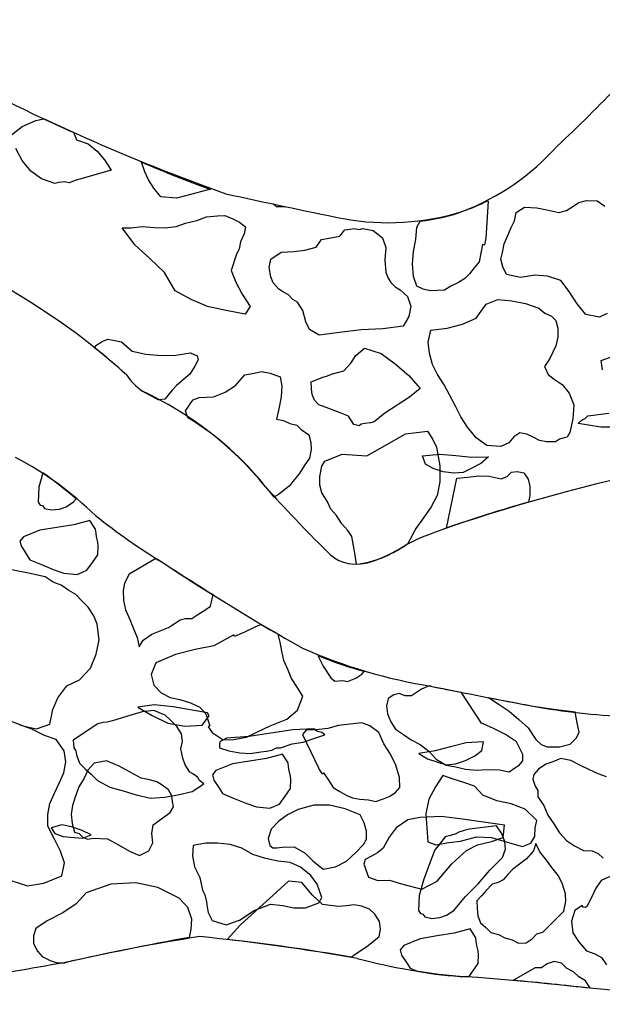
# Model space of a CAD drawing. Extents: x 1.3 to 15.6, y 3.2 to 7.5.
# Tile 15 of 19: x 11.8 to 13.3, y 3.3 to 5.7. Entities that reach past the tile are written whole.
import ezdxf

# ---------------------------------------------------------------- set-up
doc = ezdxf.new("R2010")
doc.units = 0
doc.header["$MEASUREMENT"] = 0

msp = doc.modelspace()

# ---------------------------------------------------------------- linework, layer by layer
at = {"color": 7, "linetype": 'Continuous'}
for p, q in [((11.7892, 5.4374), (11.8156, 5.4583)), ((11.8156, 5.4583), (11.8497, 5.4733)), ((11.8497, 5.4733), (11.8688, 5.4771)), ((11.9429, 5.4435), (11.9443, 5.4401)), ((11.9443, 5.4401), (11.9501, 5.4257)), ((11.9501, 5.4257), (11.9788, 5.4152)), ((11.9788, 5.4152), (12.0015, 5.3972)), ((11.8157, 5.3744), (11.7999, 5.4042)), ((12.0015, 5.3972), (12.0191, 5.3759)), ((11.8366, 5.3479), (11.8157, 5.3744)), ((12.0191, 5.3759), (12.0358, 5.3503)), ((12.1106, 5.3699), (12.1104, 5.3707)), ((12.1188, 5.3461), (12.1106, 5.3699)), ((11.8636, 5.329), (11.8366, 5.3479)), ((12.0358, 5.3503), (11.9466, 5.3249)), ((12.128, 5.3265), (12.1188, 5.3461)), ((11.8965, 5.3177), (11.8636, 5.329)), ((11.9059, 5.3202), (11.8965, 5.3177)), ((11.9194, 5.3217), (11.9059, 5.3202)), ((11.9321, 5.3191), (11.9194, 5.3217)), ((11.9466, 5.3249), (11.9321, 5.3191)), ((12.1413, 5.3061), (12.128, 5.3265)), ((12.1589, 5.2847), (12.1413, 5.3061)), ((12.2353, 5.2908), (12.1979, 5.281)), ((12.2727, 5.3006), (12.2353, 5.2908)), ((12.2815, 5.3029), (12.2727, 5.3006)), ((12.1979, 5.281), (12.1589, 5.2847)), ((12.4452, 5.26), (12.4367, 5.2667)), ((12.4367, 5.2667), (12.4664, 5.2595)), ((12.9691, 5.2736), (12.9631, 5.1822)), ((12.9672, 5.2747), (12.9691, 5.2736)), ((13.1783, 5.2606), (13.1936, 5.2707)), ((13.1936, 5.2707), (13.2123, 5.2756)), ((13.2123, 5.2756), (13.2386, 5.2745)), ((13.2386, 5.2745), (13.258, 5.2616)), ((12.2992, 5.2376), (12.317, 5.2383)), ((12.317, 5.2383), (12.3373, 5.2296)), ((12.4664, 5.2595), (12.4452, 5.26)), ((13.0339, 5.2247), (13.0383, 5.2459)), ((13.0383, 5.2459), (13.0588, 5.2592)), ((13.0588, 5.2592), (13.0893, 5.2572)), ((13.0893, 5.2572), (13.1146, 5.2519)), ((13.1146, 5.2519), (13.1443, 5.2457)), ((13.1443, 5.2457), (13.1629, 5.2506)), ((13.1629, 5.2506), (13.1783, 5.2606)), ((12.1964, 5.2106), (12.2202, 5.2189)), ((12.2202, 5.2189), (12.2482, 5.2262)), ((12.2482, 5.2262), (12.272, 5.2345)), ((12.272, 5.2345), (12.2992, 5.2376)), ((12.3373, 5.2296), (12.3533, 5.2218)), ((12.3533, 5.2218), (12.3684, 5.2098)), ((12.7922, 5.2092), (12.8011, 5.2245)), ((13.0261, 5.2087), (13.0339, 5.2247)), ((12.0633, 5.2076), (12.0853, 5.2074)), ((12.0943, 5.1658), (12.0633, 5.2076)), ((12.0853, 5.2074), (12.1125, 5.2106)), ((12.1125, 5.2106), (12.143, 5.2086)), ((12.143, 5.2086), (12.1692, 5.2075)), ((12.1692, 5.2075), (12.1964, 5.2106)), ((12.3649, 5.1929), (12.3562, 5.1727)), ((12.3684, 5.2098), (12.3649, 5.1929)), ((12.6021, 5.1873), (12.6141, 5.2024)), ((12.6141, 5.2024), (12.6277, 5.204)), ((12.6277, 5.204), (12.6371, 5.2064)), ((12.6371, 5.2064), (12.6497, 5.2038)), ((12.6497, 5.2038), (12.6591, 5.2062)), ((12.6591, 5.2062), (12.6845, 5.2009)), ((12.6845, 5.2009), (12.7072, 5.1829)), ((12.7902, 5.1787), (12.7922, 5.2092)), ((13.0174, 5.1884), (13.0261, 5.2087)), ((12.1312, 5.1316), (12.0943, 5.1658)), ((12.3562, 5.1727), (12.3527, 5.1557)), ((12.5434, 5.1599), (12.5563, 5.1792)), ((12.5563, 5.1792), (12.5792, 5.1833)), ((12.5792, 5.1833), (12.6021, 5.1873)), ((12.7072, 5.1829), (12.7154, 5.1591)), ((12.784, 5.1491), (12.7902, 5.1787)), ((12.9553, 5.1661), (12.9509, 5.145)), ((12.9596, 5.1652), (12.9553, 5.1661)), ((12.9605, 5.1695), (12.9596, 5.1652)), ((12.9622, 5.1779), (12.9605, 5.1695)), ((12.9631, 5.1822), (12.9622, 5.1779)), ((13.0043, 5.147), (13.0088, 5.1682)), ((13.0088, 5.1682), (13.0174, 5.1884)), ((12.3527, 5.1557), (12.3449, 5.1397)), ((12.4312, 5.1304), (12.4568, 5.1471)), ((12.4568, 5.1471), (12.4882, 5.1494)), ((12.4882, 5.1494), (12.5153, 5.1525)), ((12.5153, 5.1525), (12.5434, 5.1599)), ((12.7154, 5.1591), (12.7134, 5.1286)), ((12.782, 5.1186), (12.784, 5.1491)), ((12.9509, 5.145), (12.9465, 5.1238)), ((13.0008, 5.1301), (13.0043, 5.147)), ((12.1682, 5.0973), (12.1312, 5.1316)), ((12.3449, 5.1397), (12.3327, 5.1025)), ((12.4268, 5.1093), (12.4312, 5.1304)), ((12.7134, 5.1286), (12.7157, 5.0972)), ((12.7842, 5.0872), (12.782, 5.1186)), ((12.9465, 5.1238), (12.9345, 5.1087)), ((13.0057, 5.1114), (13.0008, 5.1301)), ((12.194, 5.0522), (12.1682, 5.0973)), ((12.3327, 5.1025), (12.3442, 5.0736)), ((12.4308, 5.0864), (12.4268, 5.1093)), ((12.7157, 5.0972), (12.7215, 5.0828)), ((12.9225, 5.0936), (12.9113, 5.0826)), ((12.9345, 5.1087), (12.9225, 5.0936)), ((13.0148, 5.0918), (13.0057, 5.1114)), ((13.0487, 5.0847), (13.0148, 5.0918)), ((12.3442, 5.0736), (12.3601, 5.0438)), ((12.4366, 5.0719), (12.4308, 5.0864)), ((12.4509, 5.0557), (12.4366, 5.0719)), ((12.7215, 5.0828), (12.7282, 5.0725)), ((12.7282, 5.0725), (12.7391, 5.0614)), ((12.7925, 5.0634), (12.7842, 5.0872)), ((12.896, 5.0726), (12.8764, 5.0635)), ((12.9113, 5.0826), (12.896, 5.0726)), ((13.0851, 5.0903), (13.0487, 5.0847)), ((13.1156, 5.0883), (13.0851, 5.0903)), ((13.1486, 5.077), (13.1156, 5.0883)), ((13.1695, 5.0505), (13.1486, 5.077)), ((12.2337, 5.0306), (12.194, 5.0522)), ((12.3601, 5.0438), (12.3801, 5.0131)), ((12.4627, 5.0488), (12.4509, 5.0557)), ((12.4745, 5.0419), (12.4627, 5.0488)), ((12.7391, 5.0614), (12.7509, 5.0545)), ((12.7509, 5.0545), (12.7694, 5.0374)), ((12.8085, 5.0556), (12.7925, 5.0634)), ((12.8254, 5.0521), (12.8085, 5.0556)), ((12.8432, 5.0528), (12.8254, 5.0521)), ((12.861, 5.0535), (12.8432, 5.0528)), ((12.8764, 5.0635), (12.861, 5.0535)), ((13.1896, 5.0198), (13.1695, 5.0505)), ((12.2742, 5.0133), (12.2337, 5.0306)), ((12.4854, 5.0307), (12.4745, 5.0419)), ((12.4972, 5.0239), (12.4854, 5.0307)), ((12.5105, 5.0034), (12.4972, 5.0239)), ((12.7694, 5.0374), (12.7776, 5.0136)), ((12.9392, 4.9841), (12.9641, 5.0186)), ((12.9641, 5.0186), (12.993, 5.0302)), ((12.993, 5.0302), (13.0278, 5.0273)), ((13.0278, 5.0273), (13.0616, 5.0202)), ((13.0616, 5.0202), (13.0945, 5.0089)), ((13.2105, 4.9934), (13.1896, 5.0198)), ((12.3207, 5.0035), (12.2742, 5.0133)), ((12.3672, 4.9937), (12.3207, 5.0035)), ((12.3801, 5.0131), (12.3672, 4.9937)), ((12.5179, 4.9753), (12.5105, 5.0034)), ((12.7776, 5.0136), (12.7723, 4.9882)), ((13.0945, 5.0089), (13.1097, 4.9969)), ((13.1097, 4.9969), (13.1257, 4.9891)), ((13.2639, 4.9954), (13.2443, 4.9863)), ((12.527, 4.9558), (12.5179, 4.9753)), ((12.7723, 4.9882), (12.7585, 4.9646)), ((12.9052, 4.9691), (12.9392, 4.9841)), ((13.1257, 4.9891), (13.1366, 4.978)), ((13.1366, 4.978), (13.1415, 4.9593)), ((13.2443, 4.9863), (13.2105, 4.9934)), ((12.5506, 4.942), (12.527, 4.9558)), ((12.6007, 4.9491), (12.5506, 4.942)), ((12.655, 4.9554), (12.6007, 4.9491)), ((12.7084, 4.9574), (12.655, 4.9554)), ((12.7585, 4.9646), (12.7084, 4.9574)), ((12.8208, 4.925), (12.8271, 4.9546)), ((12.8271, 4.9546), (12.8678, 4.9593)), ((12.8678, 4.9593), (12.9052, 4.9691)), ((13.1415, 4.9593), (13.1413, 4.9372)), ((11.9978, 4.9167), (12.0132, 4.9267)), ((12.0132, 4.9267), (12.0276, 4.9325)), ((12.0276, 4.9325), (12.0445, 4.929)), ((12.0445, 4.929), (12.0615, 4.9254)), ((12.0615, 4.9254), (12.0875, 4.9023)), ((12.824, 4.8979), (12.8208, 4.925)), ((13.1413, 4.9372), (13.1369, 4.9161)), ((11.9955, 4.9101), (11.9978, 4.9167)), ((12.0875, 4.9023), (12.1214, 4.8952)), ((12.1959, 4.8928), (12.2324, 4.8984)), ((12.2324, 4.8984), (12.2484, 4.8906)), ((12.6417, 4.892), (12.6631, 4.9096)), ((12.6631, 4.9096), (12.7045, 4.8965)), ((12.8313, 4.8698), (12.824, 4.8979)), ((13.1291, 4.9001), (13.1213, 4.884)), ((13.1369, 4.9161), (13.1291, 4.9001)), ((12.1214, 4.8952), (12.1603, 4.8914)), ((12.1603, 4.8914), (12.1959, 4.8928)), ((12.2509, 4.8813), (12.2431, 4.8652)), ((12.2484, 4.8906), (12.2509, 4.8813)), ((12.6117, 4.8541), (12.6288, 4.8726)), ((12.6288, 4.8726), (12.6417, 4.892)), ((12.7045, 4.8965), (12.739, 4.8715)), ((13.1213, 4.884), (13.1084, 4.8647)), ((13.2484, 4.8794), (13.2722, 4.8877)), ((13.2524, 4.8565), (13.2484, 4.8794)), ((12.2431, 4.8652), (12.2302, 4.8459)), ((12.3896, 4.8477), (12.4083, 4.8526)), ((12.4083, 4.8526), (12.4294, 4.8482)), ((12.4294, 4.8482), (12.4539, 4.8387)), ((12.5836, 4.8467), (12.6117, 4.8541)), ((12.739, 4.8715), (12.7726, 4.8424)), ((12.8438, 4.8451), (12.8313, 4.8698)), ((13.1084, 4.8647), (13.1176, 4.8451)), ((12.214, 4.8316), (12.1977, 4.8174)), ((12.2302, 4.8459), (12.214, 4.8316)), ((12.3435, 4.8177), (12.3666, 4.8437)), ((12.3666, 4.8437), (12.3896, 4.8477)), ((12.4539, 4.8387), (12.4579, 4.8157)), ((12.5309, 4.8269), (12.5454, 4.8327)), ((12.5316, 4.8091), (12.5309, 4.8269)), ((12.5454, 4.8327), (12.5598, 4.8385)), ((12.5598, 4.8385), (12.5692, 4.841)), ((12.5692, 4.841), (12.5836, 4.8467)), ((12.7726, 4.8424), (12.8011, 4.8099)), ((12.8605, 4.8195), (12.8438, 4.8451)), ((13.1176, 4.8451), (13.1327, 4.8331)), ((13.1327, 4.8331), (13.1521, 4.8202)), ((12.1866, 4.8064), (12.1686, 4.7837)), ((12.1977, 4.8174), (12.1866, 4.8064)), ((12.289, 4.7894), (12.3179, 4.801)), ((12.3179, 4.801), (12.3435, 4.8177)), ((12.4579, 4.8157), (12.4568, 4.7895)), ((12.5332, 4.7955), (12.5316, 4.8091)), ((12.8011, 4.8099), (12.7746, 4.789)), ((12.873, 4.7948), (12.8605, 4.8195)), ((13.1521, 4.8202), (13.1697, 4.7988)), ((12.1686, 4.7837), (12.1528, 4.7819)), ((12.2329, 4.7746), (12.2389, 4.7822)), ((12.2389, 4.7822), (12.2534, 4.788)), ((12.2534, 4.788), (12.289, 4.7894)), ((12.4568, 4.7895), (12.4506, 4.7599)), ((12.5389, 4.7811), (12.5332, 4.7955)), ((12.5499, 4.7699), (12.5389, 4.7811)), ((12.7746, 4.789), (12.7439, 4.769)), ((12.8888, 4.765), (12.873, 4.7948)), ((13.1697, 4.7988), (13.1813, 4.7699)), ((12.22, 4.7553), (12.226, 4.7628)), ((12.2257, 4.7377), (12.22, 4.7553)), ((12.226, 4.7628), (12.2329, 4.7746)), ((12.4506, 4.7599), (12.4453, 4.7345)), ((12.5743, 4.7604), (12.5499, 4.7699)), ((12.6031, 4.7499), (12.5743, 4.7604)), ((12.7439, 4.769), (12.7132, 4.7489)), ((12.9013, 4.7403), (12.8888, 4.765)), ((13.1813, 4.7699), (13.1784, 4.7352)), ((12.4453, 4.7345), (12.4622, 4.7309)), ((12.4622, 4.7309), (12.4782, 4.7232)), ((12.6233, 4.7413), (12.6031, 4.7499)), ((12.6367, 4.7208), (12.6233, 4.7413)), ((12.6868, 4.728), (12.6774, 4.7255)), ((12.7132, 4.7489), (12.6868, 4.728)), ((12.918, 4.7148), (12.9013, 4.7403)), ((13.1784, 4.7352), (13.1713, 4.7013)), ((13.1915, 4.7236), (13.1982, 4.7305)), ((13.1982, 4.7305), (13.2037, 4.7332)), ((13.2037, 4.7332), (13.2091, 4.736)), ((13.2091, 4.736), (13.2159, 4.7429)), ((13.2159, 4.7429), (13.2677, 4.7489)), ((12.4782, 4.7232), (12.4951, 4.7196)), ((12.4951, 4.7196), (12.5061, 4.7085)), ((12.5061, 4.7085), (12.5254, 4.6956)), ((12.6494, 4.7181), (12.6367, 4.7208)), ((12.6545, 4.7215), (12.6494, 4.7181)), ((12.6638, 4.7239), (12.6545, 4.7215)), ((12.6774, 4.7255), (12.6638, 4.7239)), ((12.7645, 4.6984), (12.8188, 4.7047)), ((12.8188, 4.7047), (12.8321, 4.6842)), ((12.939, 4.6883), (12.918, 4.7148)), ((13.2175, 4.7197), (13.1915, 4.7236)), ((13.2476, 4.7145), (13.2175, 4.7197)), ((13.2749, 4.7148), (13.2476, 4.7145)), ((12.5254, 4.6956), (12.5303, 4.6769)), ((12.7142, 4.6692), (12.7645, 4.6984)), ((12.8321, 4.6842), (12.8413, 4.6646)), ((12.9659, 4.6694), (12.939, 4.6883)), ((13.0322, 4.6908), (13.0202, 4.6756)), ((13.0476, 4.7008), (13.0322, 4.6908)), ((13.0645, 4.6973), (13.0476, 4.7008)), ((13.0805, 4.6895), (13.0645, 4.6973)), ((13.0965, 4.6817), (13.0805, 4.6895)), ((13.1134, 4.6781), (13.0965, 4.6817)), ((13.1355, 4.6779), (13.1134, 4.6781)), ((13.1457, 4.6846), (13.1355, 4.6779)), ((13.1551, 4.6871), (13.1457, 4.6846)), ((13.1644, 4.6895), (13.1551, 4.6871)), ((13.1713, 4.7013), (13.1644, 4.6895)), ((12.531, 4.6591), (12.5266, 4.6379)), ((12.5303, 4.6769), (12.531, 4.6591)), ((12.669, 4.6434), (12.7142, 4.6692)), ((12.8413, 4.6646), (12.8453, 4.6417)), ((13.0006, 4.6665), (12.9659, 4.6694)), ((13.0202, 4.6756), (13.0006, 4.6665)), ((12.5266, 4.6379), (12.5137, 4.6186)), ((12.5577, 4.6182), (12.5646, 4.63)), ((12.5646, 4.63), (12.5791, 4.6358)), ((12.5791, 4.6358), (12.5936, 4.6415)), ((12.5936, 4.6415), (12.608, 4.6473)), ((12.608, 4.6473), (12.669, 4.6434)), ((12.8068, 4.6434), (12.8491, 4.6479)), ((12.8138, 4.623), (12.8068, 4.6434)), ((12.8453, 4.6417), (12.8493, 4.6188)), ((12.8491, 4.6479), (12.8888, 4.6442)), ((12.8888, 4.6442), (12.9285, 4.6405)), ((12.9285, 4.6405), (12.9695, 4.6408)), ((12.9695, 4.6408), (12.9505, 4.6243)), ((12.5137, 4.6186), (12.5008, 4.5992)), ((12.5524, 4.5928), (12.5577, 4.6182)), ((12.8331, 4.6122), (12.8138, 4.623)), ((12.8578, 4.6043), (12.8331, 4.6122)), ((12.8493, 4.6188), (12.8498, 4.5789)), ((12.9287, 4.6131), (12.907, 4.602)), ((12.9505, 4.6243), (12.9287, 4.6131)), ((13.0271, 4.6035), (13.0407, 4.6051)), ((13.0407, 4.6051), (13.0576, 4.6016)), ((11.8668, 4.6013), (11.8566, 4.5662)), ((12.4888, 4.5841), (12.4768, 4.5689)), ((12.5008, 4.5992), (12.4888, 4.5841)), ((12.5522, 4.5708), (12.5524, 4.5928)), ((12.8838, 4.6004), (12.8578, 4.6043)), ((12.8656, 4.4648), (12.8914, 4.5879)), ((12.907, 4.602), (12.8838, 4.6004)), ((12.8914, 4.5879), (12.9185, 4.591)), ((12.9185, 4.591), (12.9457, 4.5941)), ((12.9457, 4.5941), (12.9719, 4.593)), ((12.9719, 4.593), (13.0016, 4.5868)), ((13.0016, 4.5868), (13.016, 4.5926)), ((13.016, 4.5926), (13.0271, 4.6035)), ((13.0576, 4.6016), (13.0677, 4.5862)), ((13.0677, 4.5862), (13.0726, 4.5675)), ((11.8566, 4.5662), (11.8551, 4.5291)), ((12.4768, 4.5689), (12.4503, 4.548)), ((12.5571, 4.5521), (12.5522, 4.5708)), ((12.8498, 4.5789), (12.8427, 4.5451)), ((13.0726, 4.5675), (13.0724, 4.5455)), ((11.9426, 4.5296), (11.9489, 4.5371)), ((12.4503, 4.548), (12.4383, 4.5416)), ((12.5705, 4.5316), (12.5571, 4.5521)), ((12.5796, 4.512), (12.5705, 4.5316)), ((12.8427, 4.5451), (12.828, 4.5173)), ((13.0724, 4.5455), (13.069, 4.5293)), ((11.8551, 4.5291), (11.8598, 4.5218)), ((11.8598, 4.5218), (11.8658, 4.5206)), ((11.8658, 4.5206), (11.8705, 4.5134)), ((11.8705, 4.5134), (11.8885, 4.5096)), ((11.8885, 4.5096), (11.9077, 4.5119)), ((11.9077, 4.5119), (11.9245, 4.5177)), ((11.9245, 4.5177), (11.9426, 4.5296)), ((12.5939, 4.4958), (12.5796, 4.512)), ((12.828, 4.5173), (12.8091, 4.4903)), ((11.983, 4.4837), (11.9433, 4.4732)), ((11.9972, 4.462), (11.983, 4.4837)), ((12.6072, 4.4753), (12.5939, 4.4958)), ((12.8091, 4.4903), (12.7902, 4.4634)), ((11.8593, 4.4595), (11.8185, 4.4431)), ((11.9013, 4.4664), (11.8593, 4.4595)), ((11.9433, 4.4732), (11.9013, 4.4664)), ((11.9983, 4.4524), (11.9972, 4.462)), ((12.6215, 4.4591), (12.6072, 4.4753)), ((12.6315, 4.4437), (12.6215, 4.4591)), ((12.7902, 4.4634), (12.7755, 4.4356)), ((11.8185, 4.4431), (11.81, 4.4324)), ((11.9994, 4.4428), (11.9983, 4.4524)), ((12.0029, 4.4296), (11.9994, 4.4428)), ((12.6355, 4.4208), (12.6315, 4.4437)), ((12.7755, 4.4356), (12.7706, 4.4263)), ((11.81, 4.4324), (11.8135, 4.4191)), ((11.8135, 4.4191), (11.8253, 4.4011)), ((12.0027, 4.3985), (12.004, 4.42)), ((12.004, 4.42), (12.0029, 4.4296)), ((12.6396, 4.3979), (12.6355, 4.4208)), ((11.8253, 4.4011), (11.8348, 4.3866)), ((11.8348, 4.3866), (11.8635, 4.3744)), ((11.9893, 4.3794), (12.0027, 4.3985)), ((12.144, 4.3878), (12.0802, 4.3511)), ((12.1504, 4.3877), (12.144, 4.3878)), ((12.6435, 4.3755), (12.6396, 4.3979)), ((11.8309, 4.3531), (11.789, 4.3618)), ((11.8635, 4.3744), (11.8921, 4.3622)), ((11.8921, 4.3622), (11.9184, 4.3536)), ((11.976, 4.3603), (11.9893, 4.3794)), ((11.8728, 4.3444), (11.8309, 4.3531)), ((11.8919, 4.331), (11.8728, 4.3444)), ((11.9184, 4.3536), (11.952, 4.3497)), ((11.952, 4.3497), (11.976, 4.3603)), ((12.0802, 4.3511), (12.0692, 4.3284)), ((11.9122, 4.3237), (11.8919, 4.331)), ((11.9313, 4.3103), (11.9122, 4.3237)), ((12.0692, 4.3284), (12.0655, 4.3105)), ((11.948, 4.3006), (11.9313, 4.3103)), ((11.9634, 4.2849), (11.948, 4.3006)), ((12.0655, 4.3105), (12.0665, 4.2853)), ((12.2821, 4.2716), (12.2859, 4.2895)), ((12.2859, 4.2895), (12.2881, 4.3002)), ((11.9789, 4.2692), (11.9634, 4.2849)), ((11.9931, 4.2475), (11.9789, 4.2692)), ((12.0665, 4.2853), (12.0711, 4.2625)), ((12.2677, 4.2621), (12.2821, 4.2716)), ((12.0013, 4.2271), (11.9931, 4.2475)), ((12.0711, 4.2625), (12.0817, 4.2384)), ((12.2064, 4.2374), (12.2196, 4.2409)), ((12.2196, 4.2409), (12.2352, 4.2408)), ((12.2352, 4.2408), (12.2532, 4.2527)), ((12.2532, 4.2527), (12.2677, 4.2621)), ((12.0058, 4.1887), (12.0013, 4.2271)), ((12.0817, 4.2384), (12.0899, 4.218)), ((12.0899, 4.218), (12.1005, 4.1939)), ((12.157, 4.2103), (12.1774, 4.2185)), ((12.1774, 4.2185), (12.1919, 4.228)), ((12.1919, 4.228), (12.2064, 4.2374)), ((12.3932, 4.2204), (12.3655, 4.2074)), ((12.4074, 4.2266), (12.3932, 4.2204)), ((12.1005, 4.1939), (12.1052, 4.1711)), ((12.1149, 4.1878), (12.1366, 4.202)), ((12.1366, 4.202), (12.157, 4.2103)), ((12.3391, 4.2004), (12.2898, 4.1733)), ((12.3415, 4.1968), (12.3391, 4.2004)), ((12.3655, 4.2074), (12.3415, 4.1968)), ((12.454, 4.1827), (12.449, 4.202)), ((11.9983, 4.1528), (12.0058, 4.1887)), ((12.1052, 4.1711), (12.1149, 4.1878)), ((12.2898, 4.1733), (12.2441, 4.164)), ((12.4586, 4.1599), (12.454, 4.1827)), ((11.9849, 4.1181), (11.9983, 4.1528)), ((12.1949, 4.1524), (12.1468, 4.1312)), ((12.2441, 4.164), (12.1949, 4.1524)), ((12.4633, 4.1371), (12.4586, 4.1599)), ((12.5472, 4.1498), (12.5602, 4.1232)), ((11.9571, 4.0896), (11.9849, 4.1181)), ((12.1468, 4.1312), (12.1346, 4.1026)), ((12.4739, 4.1131), (12.4633, 4.1371)), ((12.5602, 4.1232), (12.5792, 4.0943)), ((12.1346, 4.1026), (12.1416, 4.0761)), ((12.4821, 4.0926), (12.4739, 4.1131)), ((12.5792, 4.0943), (12.5899, 4.0858)), ((12.6211, 4.0855), (12.6415, 4.0938)), ((12.6415, 4.0938), (12.656, 4.1032)), ((12.656, 4.1032), (12.6625, 4.1103)), ((11.904, 4.0445), (11.9258, 4.0743)), ((11.9258, 4.0743), (11.9571, 4.0896)), ((12.1416, 4.0761), (12.1594, 4.0568)), ((12.4963, 4.0709), (12.4821, 4.0926)), ((12.5105, 4.0493), (12.4963, 4.0709)), ((12.5899, 4.0858), (12.5995, 4.0869)), ((12.5995, 4.0869), (12.6091, 4.088)), ((12.6091, 4.088), (12.6211, 4.0855)), ((12.8232, 4.0744), (12.8043, 4.0661)), ((12.8298, 4.0731), (12.8232, 4.0744)), ((11.8918, 4.0158), (11.904, 4.0445)), ((12.1594, 4.0568), (12.1821, 4.0459)), ((12.1821, 4.0459), (12.206, 4.0409)), ((12.497, 4.0146), (12.5105, 4.0493)), ((12.7359, 4.0523), (12.7214, 4.0428)), ((12.7491, 4.0558), (12.7359, 4.0523)), ((12.7634, 4.0496), (12.7491, 4.0558)), ((12.779, 4.0495), (12.7634, 4.0496)), ((12.8043, 4.0661), (12.779, 4.0495)), ((12.9523, 3.9822), (12.9022, 4.0586)), ((12.9699, 4.0454), (12.9934, 4.0298)), ((12.1426, 4.0278), (12.102, 4.0216)), ((12.102, 4.0216), (12.1371, 4.0007)), ((12.189, 4.0225), (12.1426, 4.0278)), ((12.2316, 4.0153), (12.189, 4.0225)), ((12.206, 4.0409), (12.2323, 4.0323)), ((12.2323, 4.0323), (12.255, 4.0213)), ((12.255, 4.0213), (12.2704, 4.0056)), ((12.7214, 4.0428), (12.7177, 4.0248)), ((12.7177, 4.0248), (12.7199, 4.0056)), ((12.9934, 4.0298), (13.0208, 4.0117)), ((11.8843, 3.9799), (11.8918, 4.0158)), ((12.0822, 4.0011), (12.0522, 3.9918)), ((12.1123, 4.0105), (12.0822, 4.0011)), ((12.1411, 4.0138), (12.1123, 4.0105)), ((12.1371, 4.0007), (12.1759, 3.9818)), ((12.1697, 4.0016), (12.1411, 4.0138)), ((12.1828, 3.9895), (12.1697, 4.0016)), ((12.2742, 4.008), (12.2316, 4.0153)), ((12.2704, 4.0056), (12.2798, 3.9756)), ((12.2724, 3.9925), (12.2782, 4.0003)), ((12.2782, 4.0003), (12.2742, 4.008)), ((12.4705, 3.992), (12.497, 4.0146)), ((12.7199, 4.0056), (12.7281, 3.9852)), ((13.0208, 4.0117), (13.0446, 3.9911)), ((13.185, 4.0056), (13.184, 4.0102)), ((13.1896, 3.9828), (13.185, 4.0056)), ((11.7861, 3.9879), (11.8207, 3.9744)), ((11.8378, 3.9684), (11.8088, 3.9778)), ((11.8207, 3.9744), (11.8506, 3.9682)), ((11.8506, 3.9682), (11.8843, 3.9799)), ((12.003, 3.9802), (11.9415, 3.9399)), ((12.0162, 3.9837), (12.003, 3.9802)), ((12.0258, 3.9848), (12.0162, 3.9837)), ((12.039, 3.9883), (12.0258, 3.9848)), ((12.0522, 3.9918), (12.039, 3.9883)), ((12.1759, 3.9818), (12.2185, 3.9745)), ((12.1983, 3.9738), (12.1828, 3.9895)), ((12.2101, 3.9557), (12.1983, 3.9738)), ((12.2185, 3.9745), (12.261, 3.9769)), ((12.261, 3.9769), (12.2667, 3.9847)), ((12.2667, 3.9847), (12.2724, 3.9925)), ((12.2798, 3.9756), (12.2762, 3.9732)), ((12.2762, 3.9732), (12.2857, 3.9587)), ((12.3983, 3.9603), (12.4296, 3.9756)), ((12.4296, 3.9756), (12.4705, 3.992)), ((12.5986, 3.9763), (12.5722, 3.9693)), ((12.6274, 3.9797), (12.5986, 3.9763)), ((12.6562, 3.983), (12.6274, 3.9797)), ((12.6765, 3.9757), (12.6562, 3.983)), ((12.698, 3.9587), (12.6765, 3.9757)), ((12.7281, 3.9852), (12.74, 3.9671)), ((12.9809, 3.97), (12.9523, 3.9822)), ((13.0446, 3.9911), (13.0684, 3.9705)), ((13.1942, 3.9599), (13.1896, 3.9828)), ((11.8709, 3.9514), (11.8378, 3.9684)), ((11.9, 3.9421), (11.8709, 3.9514)), ((12.2124, 3.9365), (12.2101, 3.9557)), ((12.2857, 3.9587), (12.3131, 3.9405)), ((12.3773, 3.9492), (12.3213, 3.9447)), ((12.3383, 3.9415), (12.3707, 3.9473)), ((12.3707, 3.9473), (12.3983, 3.9603)), ((12.4313, 3.9575), (12.3773, 3.9492)), ((12.4853, 3.9659), (12.4313, 3.9575)), ((12.5375, 3.9684), (12.4853, 3.9659)), ((12.5182, 3.9649), (12.5098, 3.9542)), ((12.5098, 3.9542), (12.5487, 3.8712)), ((12.5434, 3.9659), (12.5182, 3.9649)), ((12.5453, 3.9627), (12.5375, 3.9684)), ((12.5397, 3.9452), (12.5647, 3.9532)), ((12.5722, 3.9693), (12.5434, 3.9659)), ((12.5511, 3.9608), (12.5453, 3.9627)), ((12.5569, 3.9589), (12.5511, 3.9608)), ((12.5647, 3.9532), (12.5569, 3.9589)), ((12.7109, 3.9311), (12.698, 3.9587)), ((12.74, 3.9671), (12.7591, 3.9538)), ((12.7591, 3.9538), (12.7781, 3.9405)), ((13.012, 3.9542), (12.9809, 3.97)), ((13.0394, 3.936), (13.012, 3.9542)), ((13.0684, 3.9705), (13.0874, 3.9416)), ((13.1881, 3.9456), (13.1942, 3.9599)), ((11.9196, 3.9133), (11.9, 3.9421)), ((11.9415, 3.9399), (11.9426, 3.9303)), ((11.9426, 3.9303), (11.9438, 3.9207)), ((12.2086, 3.9186), (12.2124, 3.9365)), ((12.3059, 3.9368), (12.304, 3.931)), ((12.304, 3.931), (12.3041, 3.9214)), ((12.3136, 3.9408), (12.3059, 3.9368)), ((12.3131, 3.9405), (12.3383, 3.9415)), ((12.3213, 3.9447), (12.3136, 3.9408)), ((12.4549, 3.9211), (12.4838, 3.9311)), ((12.4838, 3.9311), (12.5108, 3.9352)), ((12.5108, 3.9352), (12.5397, 3.9452)), ((12.7275, 3.9058), (12.7109, 3.9311)), ((12.7781, 3.9405), (12.8008, 3.9295)), ((12.8008, 3.9295), (12.8223, 3.9125)), ((12.8762, 3.9238), (12.8376, 3.9137)), ((12.9147, 3.9338), (12.8762, 3.9238)), ((12.9572, 3.9362), (12.9147, 3.9338)), ((12.9536, 3.9149), (12.9572, 3.9362)), ((13.0547, 3.9047), (13.0394, 3.936)), ((13.0874, 3.9416), (13.1005, 3.9295)), ((13.1005, 3.9295), (13.1148, 3.9234)), ((13.1148, 3.9234), (13.1304, 3.9233)), ((13.1304, 3.9233), (13.146, 3.9232)), ((13.146, 3.9232), (13.1724, 3.9301)), ((13.1724, 3.9301), (13.1881, 3.9456)), ((11.9238, 3.8863), (11.9196, 3.9133)), ((11.9438, 3.9207), (11.9485, 3.9135)), ((11.9485, 3.9135), (11.9496, 3.9039)), ((11.9496, 3.9039), (11.9578, 3.8834)), ((12.2132, 3.8958), (12.2086, 3.9186)), ((12.3041, 3.9214), (12.3274, 3.9139)), ((12.3274, 3.9139), (12.3545, 3.9084)), ((12.3545, 3.9084), (12.3797, 3.9067)), ((12.3797, 3.9067), (12.4067, 3.9109)), ((12.4067, 3.9109), (12.4202, 3.913)), ((12.4202, 3.913), (12.4337, 3.915)), ((12.4598, 3.9055), (12.4202, 3.895)), ((12.4337, 3.915), (12.4452, 3.921)), ((12.4452, 3.921), (12.4549, 3.9211)), ((12.474, 3.8838), (12.4598, 3.9055)), ((12.7405, 3.8781), (12.7275, 3.9058)), ((12.8376, 3.9137), (12.7971, 3.9074)), ((12.7971, 3.9074), (12.8185, 3.8941)), ((12.8223, 3.9125), (12.8401, 3.8932)), ((12.9133, 3.8894), (12.9364, 3.9012)), ((12.9364, 3.9012), (12.9536, 3.9149)), ((13.0546, 3.8891), (13.0547, 3.9047)), ((11.9183, 3.8592), (11.9238, 3.8863)), ((11.9578, 3.8834), (11.9733, 3.8677)), ((11.9934, 3.8832), (11.9781, 3.8656)), ((12.0243, 3.8893), (11.9934, 3.8832)), ((12.0553, 3.8761), (12.0243, 3.8893)), ((12.0825, 3.861), (12.0553, 3.8761)), ((12.2191, 3.879), (12.2132, 3.8958)), ((12.2309, 3.8609), (12.2191, 3.879)), ((12.3361, 3.8813), (12.2953, 3.8648)), ((12.3781, 3.8881), (12.3361, 3.8813)), ((12.4202, 3.895), (12.3781, 3.8881)), ((12.4751, 3.8742), (12.474, 3.8838)), ((12.4762, 3.8646), (12.4751, 3.8742)), ((12.7498, 3.848), (12.7405, 3.8781)), ((12.8185, 3.8941), (12.8418, 3.8867)), ((12.8401, 3.8932), (12.8651, 3.8786)), ((12.8418, 3.8867), (12.8651, 3.8792)), ((12.8651, 3.8792), (12.8883, 3.8814)), ((12.8651, 3.8786), (12.8891, 3.8737)), ((12.8883, 3.8814), (12.9133, 3.8894)), ((12.8891, 3.8737), (12.913, 3.8687)), ((13.0353, 3.8713), (13.0461, 3.8784)), ((13.0461, 3.8784), (13.0546, 3.8891)), ((13.112, 3.8803), (13.094, 3.8684)), ((13.1289, 3.8861), (13.112, 3.8803)), ((13.1493, 3.8944), (13.1289, 3.8861)), ((13.1733, 3.8894), (13.1493, 3.8944)), ((13.1959, 3.8784), (13.1733, 3.8894)), ((13.2186, 3.8675), (13.1959, 3.8784)), ((11.907, 3.8339), (11.9183, 3.8592)), ((11.9781, 3.8656), (11.9687, 3.8462)), ((11.9733, 3.8677), (11.9864, 3.8556)), ((11.9864, 3.8556), (12.0019, 3.8399)), ((12.1098, 3.8458), (12.0825, 3.861)), ((12.2393, 3.856), (12.2309, 3.8609)), ((12.25, 3.8476), (12.2393, 3.856)), ((12.2953, 3.8648), (12.2868, 3.8541)), ((12.2868, 3.8541), (12.2903, 3.8409)), ((12.4797, 3.8514), (12.4762, 3.8646)), ((12.4809, 3.8418), (12.4797, 3.8514)), ((12.5487, 3.8712), (12.551, 3.8676)), ((12.551, 3.8676), (12.5558, 3.8604)), ((12.5558, 3.8604), (12.5581, 3.8568)), ((12.5581, 3.8568), (12.5617, 3.8591)), ((12.5617, 3.8591), (12.5736, 3.8411)), ((12.8565, 3.8523), (12.8383, 3.8249)), ((12.8828, 3.8437), (12.8565, 3.8523)), ((12.913, 3.8687), (12.9405, 3.8661)), ((12.9405, 3.8661), (12.9657, 3.8671)), ((12.9657, 3.8671), (12.9969, 3.8668)), ((12.9969, 3.8668), (13.0208, 3.8618)), ((13.0208, 3.8618), (13.0353, 3.8713)), ((13.0819, 3.8554), (13.0794, 3.8434)), ((13.094, 3.8684), (13.0819, 3.8554)), ((13.2413, 3.8565), (13.2186, 3.8675)), ((13.2616, 3.8491), (13.2413, 3.8565)), ((11.8956, 3.8087), (11.907, 3.8339)), ((11.9554, 3.8248), (11.9479, 3.8015)), ((11.9687, 3.8462), (11.9554, 3.8248)), ((12.0019, 3.8399), (12.0329, 3.8241)), ((12.1311, 3.8422), (12.1098, 3.8458)), ((12.1485, 3.8366), (12.1311, 3.8422)), ((12.1621, 3.829), (12.1485, 3.8366)), ((12.1777, 3.8175), (12.1621, 3.829)), ((12.2366, 3.8129), (12.2655, 3.8319)), ((12.2548, 3.8403), (12.25, 3.8476)), ((12.2655, 3.8319), (12.2548, 3.8403)), ((12.2903, 3.8409), (12.3021, 3.8228)), ((12.4795, 3.8202), (12.4809, 3.8418)), ((12.5736, 3.8411), (12.5854, 3.823)), ((12.7508, 3.8229), (12.7498, 3.848)), ((12.8383, 3.8249), (12.8225, 3.7939)), ((12.9091, 3.8351), (12.8828, 3.8437)), ((12.9354, 3.8265), (12.9091, 3.8351)), ((12.9556, 3.8036), (12.9354, 3.8265)), ((13.0794, 3.8434), (13.0853, 3.8266)), ((13.0853, 3.8266), (13.0924, 3.8157)), ((11.8843, 3.7834), (11.8956, 3.8087)), ((11.9479, 3.8015), (11.9404, 3.7782)), ((12.0329, 3.8241), (12.0652, 3.8143)), ((12.0652, 3.8143), (12.0975, 3.8044)), ((12.0975, 3.8044), (12.1334, 3.7969)), ((12.1681, 3.7991), (12.2005, 3.8048)), ((12.1856, 3.8022), (12.1777, 3.8175)), ((12.1877, 3.7887), (12.1856, 3.8022)), ((12.2005, 3.8048), (12.2366, 3.8129)), ((12.3021, 3.8228), (12.3116, 3.8083)), ((12.3116, 3.8083), (12.3403, 3.7961)), ((12.4528, 3.7821), (12.4662, 3.8011)), ((12.4662, 3.8011), (12.4795, 3.8202)), ((12.5854, 3.823), (12.6021, 3.8133)), ((12.6021, 3.8133), (12.6188, 3.8035)), ((12.6188, 3.8035), (12.6332, 3.7974)), ((12.7243, 3.8003), (12.7387, 3.8098)), ((12.7387, 3.8098), (12.7508, 3.8229)), ((12.9903, 3.7902), (12.9556, 3.8036)), ((13.0924, 3.8157), (13.0922, 3.8001)), ((11.8788, 3.7563), (11.8843, 3.7834)), ((11.9404, 3.7782), (11.9368, 3.7569)), ((12.1334, 3.7969), (12.1681, 3.7991)), ((12.1898, 3.7752), (12.1877, 3.7887)), ((12.3403, 3.7961), (12.3689, 3.7839)), ((12.3689, 3.7839), (12.3952, 3.7753)), ((12.4288, 3.7715), (12.4528, 3.7821)), ((12.5376, 3.779), (12.4991, 3.7689)), ((12.5763, 3.7794), (12.5376, 3.779)), ((12.615, 3.7701), (12.5763, 3.7794)), ((12.6332, 3.7974), (12.6511, 3.7937)), ((12.6511, 3.7937), (12.6727, 3.7923)), ((12.6727, 3.7923), (12.6906, 3.7886)), ((12.6906, 3.7886), (12.7075, 3.7944)), ((12.7075, 3.7944), (12.7243, 3.8003)), ((12.8225, 3.7939), (12.815, 3.758)), ((13.0262, 3.7827), (12.9903, 3.7902)), ((13.0608, 3.7692), (13.0262, 3.7827)), ((13.0922, 3.8001), (13.1065, 3.7785)), ((13.1065, 3.7785), (13.117, 3.7544)), ((11.8791, 3.7273), (11.8788, 3.7563)), ((11.9368, 3.7569), (11.939, 3.7338)), ((12.14, 3.7302), (12.1822, 3.7615)), ((12.1822, 3.7615), (12.1898, 3.7752)), ((12.3952, 3.7753), (12.4288, 3.7715)), ((12.4722, 3.7551), (12.4511, 3.7394)), ((12.4991, 3.7689), (12.4722, 3.7551)), ((12.6519, 3.7551), (12.615, 3.7701)), ((12.6618, 3.7359), (12.6519, 3.7551)), ((12.815, 3.758), (12.8172, 3.7232)), ((13.0894, 3.7414), (13.0608, 3.7692)), ((13.117, 3.7544), (13.1313, 3.7327)), ((11.8949, 3.6966), (11.8791, 3.7273)), ((11.9135, 3.7304), (11.8871, 3.7234)), ((11.9374, 3.7254), (11.9135, 3.7304)), ((11.939, 3.7338), (11.945, 3.7126)), ((12.1364, 3.7089), (12.14, 3.7302)), ((12.4511, 3.7394), (12.432, 3.7198)), ((12.6678, 3.7147), (12.6618, 3.7359)), ((12.7699, 3.7429), (12.7412, 3.7232)), ((12.8008, 3.749), (12.7699, 3.7429)), ((12.853, 3.7515), (12.8008, 3.749)), ((12.9052, 3.7443), (12.853, 3.7515)), ((12.9575, 3.7372), (12.9052, 3.7443)), ((12.9899, 3.7277), (12.9227, 3.7198)), ((13.0097, 3.73), (12.9575, 3.7372)), ((13.0018, 3.7096), (12.9899, 3.7277)), ((13.0062, 3.6991), (13.0097, 3.73)), ((13.0856, 3.7235), (13.0894, 3.7414)), ((13.1313, 3.7327), (13.1455, 3.711)), ((11.8871, 3.7234), (11.8965, 3.7089)), ((11.8965, 3.7089), (11.9169, 3.7016)), ((11.9637, 3.7168), (11.9374, 3.7254)), ((11.945, 3.7126), (11.9566, 3.7088)), ((11.9566, 3.7088), (11.9664, 3.6993)), ((11.9864, 3.7058), (11.9637, 3.7168)), ((11.966, 3.6976), (11.9864, 3.7058)), ((12.1386, 3.6857), (12.1364, 3.7089)), ((12.432, 3.7198), (12.4245, 3.6966)), ((12.668, 3.6954), (12.6678, 3.7147)), ((12.7412, 3.7232), (12.724, 3.6998)), ((12.8172, 3.7232), (12.8193, 3.6884)), ((12.8759, 3.7046), (12.8627, 3.7011)), ((12.8891, 3.7081), (12.8759, 3.7046)), ((12.8963, 3.7128), (12.8891, 3.7081)), ((12.9095, 3.7163), (12.8963, 3.7128)), ((12.9227, 3.7198), (12.9095, 3.7163)), ((13.01, 3.6892), (13.0018, 3.7096)), ((13.0843, 3.7019), (13.0856, 3.7235)), ((13.1455, 3.711), (13.1633, 3.6917)), ((11.9107, 3.6658), (11.8949, 3.6966)), ((11.9169, 3.7016), (11.9444, 3.699)), ((11.9444, 3.699), (11.966, 3.6976)), ((11.9664, 3.6993), (11.9781, 3.6955)), ((11.9781, 3.6955), (11.9916, 3.6976)), ((11.9916, 3.6976), (12.0264, 3.6961)), ((12.0264, 3.6961), (12.0536, 3.6809)), ((12.0536, 3.6809), (12.0808, 3.6657)), ((12.1291, 3.6663), (12.1386, 3.6857)), ((12.2391, 3.6791), (12.2375, 3.6539)), ((12.27, 3.6852), (12.2391, 3.6791)), ((12.299, 3.6855), (12.27, 3.6852)), ((12.33, 3.682), (12.299, 3.6855)), ((12.359, 3.6726), (12.33, 3.682)), ((12.4245, 3.6966), (12.4285, 3.6792)), ((12.4285, 3.6792), (12.4363, 3.6735)), ((12.6413, 3.6622), (12.6604, 3.6817)), ((12.6604, 3.6817), (12.668, 3.6954)), ((12.724, 3.6998), (12.7089, 3.6726)), ((12.8193, 3.6884), (12.8396, 3.6811)), ((12.8457, 3.6797), (12.8372, 3.669)), ((12.8396, 3.6811), (12.872, 3.6868)), ((12.8542, 3.6904), (12.8457, 3.6797)), ((12.8627, 3.7011), (12.8542, 3.6904)), ((12.872, 3.6868), (12.9008, 3.6902)), ((12.9008, 3.6902), (12.9404, 3.7007)), ((12.9157, 3.6671), (12.9426, 3.681)), ((12.9404, 3.7007), (12.9776, 3.6992)), ((12.9426, 3.681), (12.9773, 3.6891)), ((12.9773, 3.6891), (13.0062, 3.6991)), ((12.9776, 3.6992), (13.0158, 3.6881)), ((13.0122, 3.67), (13.01, 3.6892)), ((13.0158, 3.6881), (13.0541, 3.677)), ((13.0541, 3.677), (13.0745, 3.6852)), ((13.0745, 3.6852), (13.0843, 3.7019)), ((13.0868, 3.6845), (13.0816, 3.6659)), ((13.0971, 3.6636), (13.0868, 3.6845)), ((13.1633, 3.6917), (13.1824, 3.6784)), ((11.9207, 3.6369), (11.9107, 3.6658)), ((12.0808, 3.6657), (12.1061, 3.6544)), ((12.1061, 3.6544), (12.1291, 3.6663)), ((12.3863, 3.6575), (12.359, 3.6726)), ((12.4154, 3.6481), (12.3863, 3.6575)), ((12.4363, 3.6735), (12.446, 3.6736)), ((12.446, 3.6736), (12.4595, 3.6757)), ((12.4595, 3.6757), (12.4885, 3.676)), ((12.4885, 3.676), (12.5157, 3.6608)), ((12.5157, 3.6608), (12.5353, 3.6417)), ((12.6184, 3.6407), (12.6413, 3.6622)), ((12.6955, 3.6609), (12.6801, 3.653)), ((12.7089, 3.6726), (12.6955, 3.6609)), ((12.8372, 3.669), (12.8238, 3.6343)), ((12.8794, 3.6339), (12.9157, 3.6671)), ((13.0049, 3.6497), (13.0122, 3.67)), ((13.0816, 3.6659), (13.0643, 3.6466)), ((13.1134, 3.6431), (13.0971, 3.6636)), ((13.1824, 3.6784), (13.2051, 3.6674)), ((13.2051, 3.6674), (13.2266, 3.666)), ((13.2266, 3.666), (13.241, 3.6599)), ((13.241, 3.6599), (13.254, 3.6478)), ((11.9133, 3.604), (11.9207, 3.6369)), ((12.2375, 3.6539), (12.2417, 3.6269)), ((12.4483, 3.6408), (12.4154, 3.6481)), ((12.4793, 3.6372), (12.4483, 3.6408)), ((12.5045, 3.6259), (12.4793, 3.6372)), ((12.5353, 3.6417), (12.5606, 3.6207)), ((12.5915, 3.6269), (12.6184, 3.6407)), ((12.6647, 3.6451), (12.661, 3.6334)), ((12.661, 3.6334), (12.6729, 3.6007)), ((12.6801, 3.653), (12.6647, 3.6451)), ((12.8238, 3.6343), (12.8091, 3.5937)), ((12.8431, 3.591), (12.8794, 3.6339)), ((12.9735, 3.6187), (13.0049, 3.6497)), ((13.0466, 3.6335), (13.0289, 3.6203)), ((13.0643, 3.6466), (13.0466, 3.6335)), ((13.1266, 3.6254), (13.1134, 3.6431)), ((12.2417, 3.6269), (12.2555, 3.6)), ((12.5299, 3.6049), (12.5045, 3.6259)), ((12.5606, 3.6207), (12.5915, 3.6269)), ((12.9444, 3.5842), (12.9735, 3.6187)), ((13.0174, 3.6075), (13.0058, 3.5946)), ((13.0289, 3.6203), (13.0174, 3.6075)), ((13.1429, 3.6048), (13.1266, 3.6254)), ((11.7878, 3.593), (11.8286, 3.5799)), ((11.8286, 3.5799), (11.8691, 3.5861)), ((11.8691, 3.5861), (11.9133, 3.604)), ((12.0353, 3.5841), (11.9737, 3.5621)), ((12.0971, 3.5867), (12.0353, 3.5841)), ((12.1514, 3.5757), (12.0971, 3.5867)), ((12.2555, 3.6), (12.2616, 3.5691)), ((12.4747, 3.5915), (12.436, 3.5559)), ((12.5082, 3.5877), (12.4747, 3.5915)), ((12.5331, 3.5575), (12.5082, 3.5877)), ((12.5456, 3.5838), (12.5299, 3.6049)), ((12.5575, 3.5511), (12.5456, 3.5838)), ((12.6729, 3.6007), (12.6962, 3.5932)), ((12.6962, 3.5932), (12.7252, 3.5935)), ((12.7252, 3.5935), (12.7543, 3.5842)), ((12.7543, 3.5842), (12.8047, 3.5712)), ((12.8091, 3.5937), (12.798, 3.5554)), ((12.8047, 3.5712), (12.8431, 3.591)), ((12.913, 3.5533), (12.9444, 3.5842)), ((12.9788, 3.5841), (12.9643, 3.568)), ((12.9939, 3.5879), (12.9788, 3.5841)), ((13.0058, 3.5946), (12.9939, 3.5879)), ((13.1532, 3.5839), (13.1429, 3.6048)), ((13.1606, 3.5598), (13.1532, 3.5839)), ((13.2489, 3.5926), (13.2356, 3.5735)), ((13.273, 3.6032), (13.2489, 3.5926)), ((11.9737, 3.5621), (11.9489, 3.5348)), ((12.2038, 3.5492), (12.1514, 3.5757)), ((12.2616, 3.5691), (12.2675, 3.5576)), ((12.2675, 3.5576), (12.2716, 3.5403)), ((12.5593, 3.5333), (12.5331, 3.5575)), ((12.9643, 3.568), (12.9528, 3.5552)), ((13.1615, 3.5415), (13.1606, 3.5598)), ((13.2356, 3.5735), (13.2246, 3.5508)), ((11.9489, 3.5348), (11.9163, 3.5132)), ((12.2254, 3.5262), (12.2038, 3.5492)), ((12.2716, 3.5403), (12.2737, 3.5268)), ((12.3897, 3.5184), (12.4301, 3.5343)), ((12.436, 3.5559), (12.3938, 3.5179)), ((12.4301, 3.5343), (12.4611, 3.5307)), ((12.5172, 3.5256), (12.5499, 3.5375)), ((12.5499, 3.5375), (12.5575, 3.5511)), ((12.5988, 3.5282), (12.5593, 3.5333)), ((12.6372, 3.5327), (12.618, 3.5305)), ((12.6551, 3.529), (12.6372, 3.5327)), ((12.798, 3.5554), (12.7965, 3.5183)), ((12.884, 3.5188), (12.913, 3.5533)), ((12.9528, 3.5552), (12.9412, 3.5423)), ((12.9412, 3.5423), (12.9421, 3.524)), ((13.1567, 3.5168), (13.1615, 3.5415)), ((13.2246, 3.5508), (13.2137, 3.5282)), ((11.9163, 3.5132), (11.8778, 3.4934)), ((12.2353, 3.4973), (12.2254, 3.5262)), ((12.2737, 3.5268), (12.2758, 3.5133)), ((12.2758, 3.5133), (12.2856, 3.494)), ((12.3533, 3.4948), (12.3897, 3.5184)), ((12.3938, 3.5179), (12.3551, 3.4822)), ((12.4611, 3.5307), (12.4882, 3.5252)), ((12.4882, 3.5252), (12.5172, 3.5256)), ((12.618, 3.5305), (12.5988, 3.5282)), ((12.6755, 3.5216), (12.6551, 3.529)), ((12.6886, 3.5095), (12.6755, 3.5216)), ((12.7004, 3.4915), (12.6886, 3.5095)), ((12.7965, 3.5183), (12.8012, 3.511)), ((12.8012, 3.511), (12.8072, 3.5098)), ((12.8072, 3.5098), (12.812, 3.5026)), ((12.8659, 3.5069), (12.884, 3.5188)), ((12.9421, 3.524), (12.9431, 3.5057)), ((13.1043, 3.4651), (13.1567, 3.5168)), ((13.1836, 3.5188), (13.175, 3.4925)), ((13.2017, 3.5306), (13.1836, 3.5188)), ((13.2041, 3.527), (13.2017, 3.5306)), ((13.2101, 3.5258), (13.2041, 3.527)), ((13.2137, 3.5282), (13.2101, 3.5258)), ((11.8778, 3.4934), (11.8491, 3.4738)), ((12.2337, 3.4722), (12.2353, 3.4973)), ((12.2856, 3.494), (12.3205, 3.4828)), ((12.3205, 3.4828), (12.3533, 3.4948)), ((12.7026, 3.4723), (12.7004, 3.4915)), ((12.812, 3.5026), (12.8299, 3.4988)), ((12.8299, 3.4988), (12.8491, 3.5011)), ((12.8491, 3.5011), (12.8659, 3.5069)), ((12.9431, 3.5057), (12.9501, 3.4877)), ((12.9501, 3.4877), (12.963, 3.4762)), ((13.175, 3.4925), (13.1784, 3.4637)), ((11.8491, 3.4738), (11.8435, 3.4563)), ((12.2296, 3.4522), (12.2337, 3.4722)), ((12.3551, 3.4822), (12.3226, 3.447)), ((12.6989, 3.4543), (12.7026, 3.4723)), ((12.8848, 3.4624), (12.8427, 3.4556)), ((12.9244, 3.4729), (12.8848, 3.4624)), ((12.9386, 3.4512), (12.9244, 3.4729)), ((12.963, 3.4762), (12.9758, 3.4646)), ((12.9758, 3.4646), (12.9944, 3.4594)), ((12.9944, 3.4594), (13.0102, 3.4511)), ((13.0776, 3.4484), (13.0892, 3.4613)), ((13.0892, 3.4613), (13.1043, 3.4651)), ((13.1784, 3.4637), (13.1926, 3.442)), ((11.8435, 3.4563), (11.8437, 3.437)), ((11.8437, 3.437), (11.8535, 3.4178)), ((12.6724, 3.4318), (12.6989, 3.4543)), ((12.8007, 3.4487), (12.7599, 3.4323)), ((12.8427, 3.4556), (12.8007, 3.4487)), ((12.9397, 3.4416), (12.9386, 3.4512)), ((12.9408, 3.432), (12.9397, 3.4416)), ((13.0102, 3.4511), (13.0288, 3.4459)), ((13.0288, 3.4459), (13.0445, 3.4375)), ((13.0445, 3.4375), (13.0628, 3.4385)), ((13.0628, 3.4385), (13.0776, 3.4484)), ((13.1926, 3.442), (13.2128, 3.4191)), ((11.8535, 3.4178), (11.8653, 3.4044)), ((12.6362, 3.4081), (12.6724, 3.4318)), ((12.7599, 3.4323), (12.7514, 3.4215)), ((12.7514, 3.4215), (12.7549, 3.4083)), ((12.9443, 3.4188), (12.9408, 3.432)), ((12.9455, 3.4092), (12.9443, 3.4188)), ((13.2128, 3.4191), (13.2331, 3.4117)), ((13.2331, 3.4117), (13.2498, 3.402)), ((11.8653, 3.4044), (11.8847, 3.3949)), ((11.8847, 3.3949), (11.9022, 3.3893)), ((11.9022, 3.3893), (11.9215, 3.3895)), ((11.9215, 3.3895), (11.9223, 3.3896)), ((12.6302, 3.4031), (12.6362, 3.4081)), ((12.7549, 3.4083), (12.7667, 3.3903)), ((12.7667, 3.3903), (12.7762, 3.3758)), ((12.9308, 3.3686), (12.9441, 3.3877)), ((12.9441, 3.3877), (12.9455, 3.4092)), ((13.1155, 3.3863), (13.101, 3.3768)), ((13.1323, 3.3922), (13.1155, 3.3863)), ((13.1502, 3.3884), (13.1323, 3.3922)), ((13.1633, 3.3763), (13.1502, 3.3884)), ((13.2498, 3.402), (13.2617, 3.3839)), ((12.7762, 3.3758), (12.7929, 3.3687)), ((12.921, 3.3547), (12.9308, 3.3686)), ((13.0854, 3.3769), (13.0316, 3.346)), ((13.101, 3.3768), (13.0854, 3.3769)), ((13.18, 3.3666), (13.1633, 3.3763)), ((13.1931, 3.3545), (13.18, 3.3666)), ((13.2098, 3.3448), (13.1931, 3.3545)), ((13.2193, 3.3303), (13.2098, 3.3448)), ((13.222, 3.3263), (13.2193, 3.3303))]:
    msp.add_line(p, q, dxfattribs=at)
at = {"color": 7, "linetype": 'Continuous', "flags": 128}
for points in [[(11.9429, 5.4435), (11.9011, 5.4624), (11.8688, 5.4771)], [(11.1007, 5.3763), (11.172, 5.3485), (11.241, 5.3207), (11.3077, 5.2928), (11.3723, 5.265), (11.4345, 5.2372), (11.4945, 5.2093), (11.549, 5.1831), (11.6016, 5.1568), (11.6521, 5.1306), (11.7006, 5.1043), (11.7471, 5.0781), (11.7916, 5.0518), (11.8341, 5.0256), (11.8746, 4.9993), (11.9131, 4.9731), (11.9496, 4.9468), (11.9835, 4.921), (12.0155, 4.8952), (12.0455, 4.8694), (12.0736, 4.8436)], [(12.1118, 4.8044), (12.1352, 4.7918), (12.1528, 4.7819)], [(12.7642, 4.4226), (12.7717, 4.4269), (12.7814, 4.4317), (12.7932, 4.437), (12.8069, 4.4428), (12.8224, 4.4489), (12.8396, 4.4554), (12.8618, 4.4635), (12.8861, 4.4719), (12.912, 4.4807), (12.9395, 4.4897), (12.974, 4.5007), (13.01, 4.5118), (13.0473, 4.5229), (13.0854, 4.534), (13.1239, 4.5449), (13.1627, 4.5555), (13.2012, 4.5656), (13.2392, 4.5753), (13.2763, 4.5843)], [(12.4179, 4.5672), (12.4291, 4.5527), (12.4383, 4.5416)], [(12.5687, 4.4088), (12.5786, 4.3989), (12.589, 4.3909), (12.5998, 4.3846), (12.611, 4.3801), (12.6225, 4.3771), (12.6381, 4.3755), (12.6542, 4.3763), (12.6707, 4.3792), (12.6889, 4.3845), (12.7074, 4.3917), (12.7262, 4.4007), (12.7451, 4.411), (12.7642, 4.4226)], [(12.7642, 4.4226), (12.7676, 4.4246), (12.7706, 4.4263)], [(12.4074, 4.2266), (12.4311, 4.2125), (12.449, 4.202)], [(13.0803, 4.0242), (13.1373, 4.0162), (13.184, 4.0102)], [(12.921, 3.3547), (12.9175, 3.3548), (12.915, 3.3548)]]:
    msp.add_lwpolyline(points, dxfattribs=at)
at = {"color": 7, "linetype": 'Continuous'}
for centre, radius, start, end in [((10.6323, 8.0938), 3.6732, 313.0574, 319.7937), ((14.0462, 10.1246), 5.1319, 241.9446, 250.3366), ((12.6918, 5.8093), 0.6003, 290.9227, 318.3046), ((13.3012, 8.1268), 3.0024, 246.6338, 250.1454), ((16.4963, 24.3197), 19.4808, 257.61887, 258.49421), ((12.7239, 5.7579), 0.541, 289.6889, 296.727), ((12.7217, 5.8373), 0.6169, 259.6181, 287.3986), ((12.753, 5.676), 0.4541, 276.0843, 289.7221), ((11.3775, 4.1048), 1.0151, 46.7055, 52.4952), ((12.2252, 4.9529), 0.1869, 215.7827, 232.6324), ((12.2252, 4.9529), 0.1869, 215.7827, 232.6324), ((11.745, 4.0148), 0.8706, 39.3854, 65.084), ((11.851, 4.1217), 0.721, 38.1687, 58.6935), ((11.4068, 3.8907), 0.8454, 45.6826, 62.3297), ((11.3093, 3.8031), 0.9736, 48.9345, 55.0742), ((14.6387, 6.5298), 2.9638, 221.4677, 225.6958), ((14.1155, 0.8737), 3.8024, 105.976, 109.1914), ((13.0308, 5.7937), 1.6592, 231.4769, 238.5782), ((12.6106, 4.6384), 0.2649, 277.1303, 305.4506), ((13.2409, 6.0781), 2.0116, 237.1725, 237.6944), ((18.2309, 13.7909), 11.1978, 237.20541, 237.94656), ((15.2444, 9.0291), 5.5778, 236.5006, 240.6401), ((13.0357, 5.3579), 1.3012, 246.1538, 260.8952), ((12.8898, 4.9637), 0.8831, 247.1706, 255.0839), ((14.6235, 12.8696), 8.9775, 258.47472, 258.94614), ((16.9525, 24.5471), 20.885, 258.61492, 259.31526), ((20.575, 43.3283), 40.0123, 259.04323, 259.20421), ((13.3652, 5.5722), 1.574, 259.5711, 267.9883), ((12.9727, -1.1606), 4.67, 98.8382, 103.0319), ((13.7085, -4.5848), 8.1719, 100.42637, 102.62541), ((11.7781, -1.4013), 4.8786, 79.7634, 84.3887), ((11.781, -1.4542), 4.931, 80.083, 83.6944), ((12.9232, -2.7751), 6.2454, 99.24694, 103.93278), ((13.0308, 4.8868), 1.5364, 255.461, 265.6765), ((12.9501, 4.21), 0.8558, 259.4184, 267.6502), ((11.9713, -8.6129), 12.0049, 83.30321, 85.49124), ((11.5855, -11.5327), 14.9488, 83.71525, 84.44894)]:
    msp.add_arc(centre, radius, start, end, dxfattribs=at)

doc.saveas('drawing.dxf')
